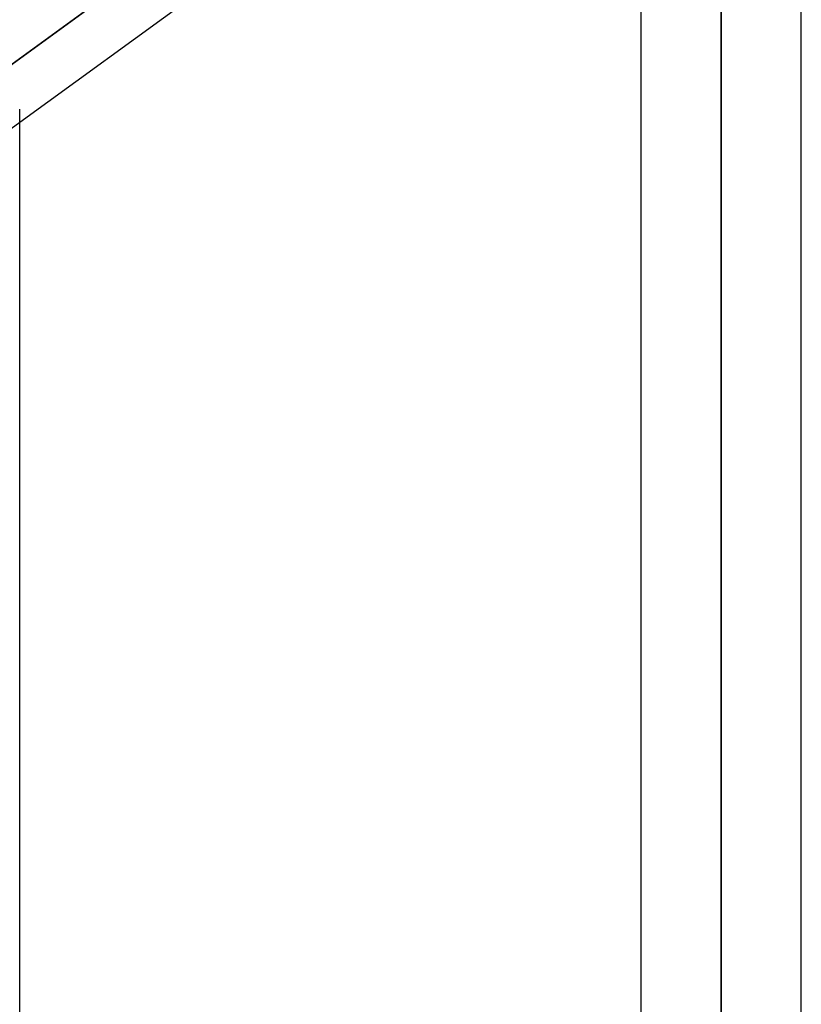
# Model space of a CAD drawing. Header units: millimetres. Extents: x -123 to 100, y -288 to 288.
# Tile 66 of 77: x -41 to -30, y 151 to 164. Entities that reach past the tile are written whole.
import ezdxf

# ---------------------------------------------------------------- set-up
doc = ezdxf.new("R2010")
doc.units = ezdxf.units.MM
doc.layers.add('MAIN-1', color=7, linetype='Continuous')
doc.layers.add('MAIN-2', color=7, linetype='Continuous')

msp = doc.modelspace()

# ---------------------------------------------------------------- linework, layer by layer
at = {"layer": 'MAIN-1'}
for p, q in [((-31.305, 171.99), (-31.305, 0)), ((-32.435, 171.054), (-32.435, 0)), ((-30.175, 0), (-30.175, 170.929)), ((-41.566, 163.539), (-32.435, 170.172)), ((-41.175, 162.927), (-32.435, 169.275)), ((-41.175, 0), (-41.175, 163.11))]:
    msp.add_line(p, q, dxfattribs=at)
at = {"layer": 'MAIN-2'}
for p, q in [((-31.305, 0), (-31.305, 171.99)), ((-32.138, 170.387), (-41.566, 163.539)), ((-31.305, 170.293), (-31.305, 0)), ((-31.305, 0), (-31.305, 170.293)), ((-43.435, 161.285), (-41.175, 162.927))]:
    msp.add_line(p, q, dxfattribs=at)

doc.saveas('drawing.dxf')
